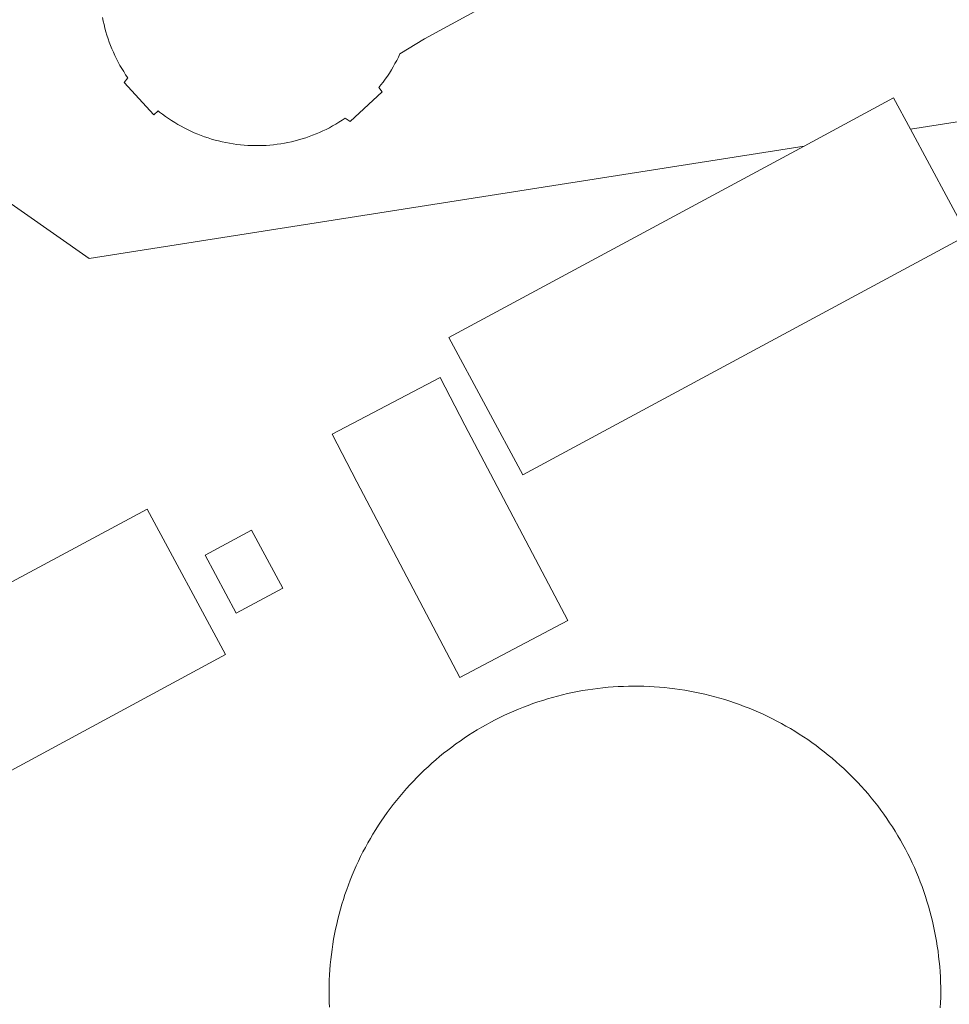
# Model space of a CAD drawing. Header units: metres. Extents: x 80938 to 82288, y 446951 to 448452.
# Tile 64 of 96: x 81557 to 81644, y 448076 to 448167. Entities that reach past the tile are written whole.
import ezdxf

# ---------------------------------------------------------------- set-up
doc = ezdxf.new("R2010")
doc.units = ezdxf.units.M
doc.header["$MEASUREMENT"] = 0
for name, color, linetype, lineweight in [('B-WE-OG-BEBOUWING-GV', 253, 'Continuous', 35), ('B-WE-OG-BEBOUWING_BEZINKTANK-GV', 253, 'Continuous', 35), ('B-WE-OG-TERREIN_ERF-GV', 253, 'Continuous', 18)]:
    doc.layers.add(name, color=color, linetype=linetype, lineweight=lineweight)

msp = doc.modelspace()

# ---------------------------------------------------------------- linework, layer by layer
at = {"layer": 'B-WE-OG-BEBOUWING-GV', "linetype": 'Continuous', "lineweight": 0}
for points in [[(81630.092, 448155.587), (81597.149, 448137.829), (81604.024, 448125.075), (81645.26, 448147.303), (81639.957, 448157.141), (81638.385, 448160.057)], [(81588.619, 448124.432), (81598.154, 448106.283), (81608.171, 448111.547), (81598.636, 448129.694), (81596.338, 448134.11), (81586.316, 448128.847)], [(81576.419, 448108.42), (81569.178, 448121.897), (81523.54, 448097.385), (81515.031, 448113.103), (81503.267, 448106.812), (81513.642, 448088.28), (81511.852, 448087.358), (81513.112, 448084.911), (81514.861, 448085.812), (81519.899, 448076.045), (81531.608, 448082.321), (81530.982, 448083.816)], [(81574.538, 448117.626), (81577.425, 448112.253), (81581.741, 448114.572), (81578.854, 448119.945)]]:
    msp.add_lwpolyline(points, close=True, dxfattribs=at)
at = {"layer": 'B-WE-OG-BEBOUWING_BEZINKTANK-GV', "linetype": 'Continuous', "lineweight": 0}
msp.add_lwpolyline([(81642.735, 448075.635), (81642.756, 448076.111), (81642.768, 448076.587), (81642.773, 448077.064), (81642.77, 448077.54), (81642.758, 448078.016), (81642.739, 448078.492), (81642.712, 448078.968), (81642.676, 448079.443), (81642.633, 448079.917), (81642.582, 448080.391), (81642.522, 448080.864), (81642.455, 448081.335), (81642.38, 448081.806), (81642.297, 448082.275), (81642.207, 448082.743), (81642.108, 448083.209), (81642.001, 448083.673), (81641.887, 448084.135), (81641.765, 448084.596), (81641.635, 448085.054), (81641.498, 448085.51), (81641.353, 448085.964), (81641.2, 448086.416), (81641.04, 448086.864), (81640.872, 448087.31), (81640.697, 448087.753), (81640.515, 448088.193), (81640.325, 448088.63), (81640.128, 448089.064), (81639.923, 448089.494), (81639.711, 448089.921), (81639.492, 448090.344), (81639.267, 448090.763), (81639.034, 448091.179), (81638.794, 448091.59), (81638.547, 448091.998), (81638.294, 448092.401), (81638.033, 448092.8), (81637.766, 448093.195), (81637.493, 448093.585), (81637.213, 448093.97), (81636.926, 448094.351), (81636.633, 448094.727), (81636.334, 448095.097), (81636.029, 448095.463), (81635.718, 448095.824), (81635.4, 448096.179), (81635.077, 448096.529), (81634.748, 448096.873), (81634.464, 448097.161), (81634.124, 448097.495), (81633.779, 448097.823), (81633.428, 448098.146), (81633.072, 448098.462), (81632.711, 448098.773), (81632.345, 448099.077), (81631.973, 448099.375), (81631.596, 448099.667), (81631.215, 448099.953), (81630.829, 448100.232), (81630.438, 448100.504), (81630.043, 448100.77), (81629.643, 448101.029), (81629.239, 448101.282), (81628.831, 448101.527), (81628.419, 448101.766), (81628.003, 448101.998), (81627.583, 448102.223), (81627.159, 448102.441), (81626.732, 448102.651), (81626.301, 448102.855), (81625.867, 448103.051), (81625.43, 448103.24), (81624.989, 448103.421), (81624.546, 448103.595), (81624.099, 448103.762), (81623.65, 448103.921), (81623.199, 448104.072), (81622.745, 448104.216), (81622.288, 448104.352), (81621.829, 448104.481), (81621.369, 448104.602), (81620.906, 448104.715), (81620.441, 448104.82), (81619.975, 448104.918), (81619.507, 448105.007), (81619.038, 448105.089), (81618.567, 448105.163), (81618.095, 448105.229), (81617.622, 448105.287), (81617.148, 448105.337), (81616.674, 448105.379), (81616.199, 448105.413), (81615.723, 448105.439), (81615.247, 448105.457), (81614.771, 448105.467), (81614.295, 448105.47), (81613.818, 448105.464), (81613.342, 448105.45), (81612.866, 448105.428), (81612.391, 448105.398), (81611.916, 448105.36), (81611.442, 448105.315), (81610.968, 448105.261), (81610.496, 448105.199), (81610.025, 448105.13), (81609.554, 448105.052), (81609.086, 448104.967), (81608.619, 448104.874), (81608.153, 448104.772), (81607.689, 448104.663), (81607.227, 448104.547), (81606.768, 448104.422), (81606.31, 448104.29), (81605.854, 448104.151), (81605.401, 448104.003), (81604.951, 448103.848), (81604.503, 448103.686), (81604.058, 448103.516), (81603.616, 448103.338), (81603.177, 448103.153), (81602.741, 448102.961), (81602.308, 448102.762), (81601.879, 448102.555), (81601.454, 448102.341), (81601.032, 448102.12), (81600.613, 448101.892), (81600.199, 448101.657), (81599.789, 448101.415), (81599.383, 448101.166), (81598.981, 448100.91), (81598.583, 448100.648), (81598.19, 448100.379), (81597.801, 448100.103), (81597.417, 448099.821), (81597.038, 448099.533), (81596.664, 448099.238), (81596.295, 448098.937), (81595.931, 448098.63), (81595.572, 448098.317), (81595.218, 448097.997), (81594.87, 448097.672), (81594.527, 448097.341), (81594.19, 448097.005), (81593.859, 448096.662), (81593.533, 448096.315), (81593.213, 448095.962), (81592.9, 448095.603), (81592.592, 448095.239), (81592.291, 448094.87), (81591.995, 448094.497), (81591.706, 448094.118), (81591.424, 448093.734), (81591.148, 448093.346), (81590.878, 448092.953), (81590.615, 448092.556), (81590.359, 448092.154), (81590.11, 448091.748), (81589.867, 448091.338), (81589.632, 448090.924), (81589.403, 448090.506), (81589.181, 448090.085), (81588.967, 448089.659), (81588.76, 448089.23), (81588.56, 448088.798), (81588.367, 448088.362), (81588.181, 448087.924), (81588.003, 448087.482), (81587.833, 448087.037), (81587.67, 448086.589), (81587.514, 448086.139), (81587.366, 448085.686), (81587.226, 448085.231), (81587.093, 448084.773), (81586.968, 448084.314), (81586.851, 448083.852), (81586.742, 448083.388), (81586.64, 448082.923), (81586.546, 448082.456), (81586.46, 448081.987), (81586.382, 448081.517), (81586.312, 448081.046), (81586.249, 448080.574), (81586.195, 448080.101), (81586.149, 448079.626), (81586.11, 448079.152), (81586.08, 448078.676), (81586.057, 448078.2), (81586.043, 448077.724), (81586.036, 448077.248), (81586.036, 448077.102), (81586.04, 448076.626), (81586.052, 448076.149), (81586.072, 448075.673)], dxfattribs=at)
at = {"layer": 'B-WE-OG-TERREIN_ERF-GV', "linetype": 'Continuous', "lineweight": 0}
for points in [[(81630.092, 448155.587), (81638.385, 448160.057), (81639.957, 448157.141), (81657.726, 448159.94), (81661.073, 448161.613), (81657.122, 448168.935), (81689.858, 448186.599), (81694.359, 448178.257), (81695.778, 448178.966), (81691.232, 448187.378), (81692.711, 448188.177), (81627.569, 448286.359), (81586.072, 448297.771), (81547.67, 448219.837), (81523.835, 448173.167), (81563.797, 448145.143)], [(81608.171, 448111.547), (81598.154, 448106.283), (81588.619, 448124.432), (81586.316, 448128.847), (81596.338, 448134.11), (81598.636, 448129.694)], [(81511.852, 448087.358), (81513.642, 448088.28), (81503.267, 448106.812), (81515.031, 448113.103), (81523.54, 448097.385), (81569.178, 448121.897), (81576.419, 448108.42), (81530.982, 448083.816), (81531.608, 448082.321), (81519.899, 448076.045), (81514.861, 448085.812), (81513.112, 448084.911)], [(81574.538, 448117.626), (81578.854, 448119.945), (81581.741, 448114.572), (81577.425, 448112.253)]]:
    msp.add_lwpolyline(points, close=True, dxfattribs=at)
for points in [[(81657.726, 448159.94), (81639.957, 448157.141), (81645.26, 448147.303), (81604.024, 448125.075), (81597.149, 448137.829), (81630.092, 448155.587), (81563.797, 448145.143), (81523.835, 448173.167)], [(81609.524, 448173.508), (81594.893, 448165.525), (81592.608, 448164.146), (81592.463, 448163.839), (81592.311, 448163.536), (81592.152, 448163.236), (81591.986, 448162.94), (81591.813, 448162.648), (81591.633, 448162.36), (81591.446, 448162.077), (81591.253, 448161.797), (81591.053, 448161.523), (81590.846, 448161.254), (81590.661, 448161.022), (81590.964, 448160.605), (81587.987, 448157.855), (81587.528, 448158.163), (81587.244, 448157.974), (81586.956, 448157.791), (81586.663, 448157.615), (81586.367, 448157.447), (81586.067, 448157.285), (81585.762, 448157.13), (81585.455, 448156.983), (81585.144, 448156.842), (81584.83, 448156.709), (81584.512, 448156.584), (81584.192, 448156.466), (81583.869, 448156.355), (81583.544, 448156.252), (81583.216, 448156.157), (81582.887, 448156.069), (81582.555, 448155.989), (81582.222, 448155.917), (81581.887, 448155.853), (81581.55, 448155.797), (81581.212, 448155.748), (81580.873, 448155.708), (81580.534, 448155.675), (81580.194, 448155.65), (81579.853, 448155.634), (81579.512, 448155.625), (81579.17, 448155.625), (81578.829, 448155.632), (81578.488, 448155.648), (81578.148, 448155.671), (81577.808, 448155.702), (81577.469, 448155.742), (81577.131, 448155.789), (81576.795, 448155.844), (81576.459, 448155.907), (81576.126, 448155.978), (81575.794, 448156.056), (81575.464, 448156.143), (81575.136, 448156.237), (81574.81, 448156.339), (81574.487, 448156.448), (81574.166, 448156.565), (81573.849, 448156.69), (81573.534, 448156.822), (81573.223, 448156.961), (81572.914, 448157.107), (81572.61, 448157.261), (81572.309, 448157.422), (81572.012, 448157.59), (81571.719, 448157.764), (81571.43, 448157.946), (81571.145, 448158.134), (81570.865, 448158.329), (81570.59, 448158.53), (81570.319, 448158.738), (81570.192, 448158.839), (81569.773, 448158.489), (81567.034, 448161.485), (81567.358, 448161.92), (81567.168, 448162.201), (81566.984, 448162.486), (81566.807, 448162.775), (81566.637, 448163.068), (81566.473, 448163.366), (81566.317, 448163.667), (81566.168, 448163.972), (81566.027, 448164.28), (81565.892, 448164.591), (81565.765, 448164.905), (81565.645, 448165.223), (81565.533, 448165.543), (81565.429, 448165.866), (81565.332, 448166.191), (81565.243, 448166.518), (81565.161, 448166.847), (81565.088, 448167.178), (81565.022, 448167.511)], [(81586.072, 448075.673), (81586.052, 448076.149), (81586.04, 448076.626), (81586.036, 448077.102), (81586.036, 448077.248), (81586.043, 448077.724), (81586.057, 448078.2), (81586.08, 448078.676), (81586.11, 448079.152), (81586.149, 448079.626), (81586.195, 448080.101), (81586.249, 448080.574), (81586.312, 448081.046), (81586.382, 448081.517), (81586.46, 448081.987), (81586.546, 448082.456), (81586.64, 448082.923), (81586.742, 448083.388), (81586.851, 448083.852), (81586.968, 448084.314), (81587.093, 448084.773), (81587.226, 448085.231), (81587.366, 448085.686), (81587.514, 448086.139), (81587.67, 448086.589), (81587.833, 448087.037), (81588.003, 448087.482), (81588.181, 448087.924), (81588.367, 448088.362), (81588.56, 448088.798), (81588.76, 448089.23), (81588.967, 448089.659), (81589.181, 448090.085), (81589.403, 448090.506), (81589.632, 448090.924), (81589.867, 448091.338), (81590.11, 448091.748), (81590.359, 448092.154), (81590.615, 448092.556), (81590.878, 448092.953), (81591.148, 448093.346), (81591.424, 448093.734), (81591.706, 448094.118), (81591.995, 448094.497), (81592.291, 448094.87), (81592.592, 448095.239), (81592.9, 448095.603), (81593.213, 448095.962), (81593.533, 448096.315), (81593.859, 448096.662), (81594.19, 448097.005), (81594.527, 448097.341), (81594.87, 448097.672), (81595.218, 448097.997), (81595.572, 448098.317), (81595.931, 448098.63), (81596.295, 448098.937), (81596.664, 448099.238), (81597.038, 448099.533), (81597.417, 448099.821), (81597.801, 448100.103), (81598.19, 448100.379), (81598.583, 448100.648), (81598.981, 448100.91), (81599.383, 448101.166), (81599.789, 448101.415), (81600.199, 448101.657), (81600.613, 448101.892), (81601.032, 448102.12), (81601.454, 448102.341), (81601.879, 448102.555), (81602.308, 448102.762), (81602.741, 448102.961), (81603.177, 448103.153), (81603.616, 448103.338), (81604.058, 448103.516), (81604.503, 448103.686), (81604.951, 448103.848), (81605.401, 448104.003), (81605.854, 448104.151), (81606.31, 448104.29), (81606.768, 448104.422), (81607.227, 448104.547), (81607.689, 448104.663), (81608.153, 448104.772), (81608.619, 448104.874), (81609.086, 448104.967), (81609.554, 448105.052), (81610.025, 448105.13), (81610.496, 448105.199), (81610.968, 448105.261), (81611.442, 448105.315), (81611.916, 448105.36), (81612.391, 448105.398), (81612.866, 448105.428), (81613.342, 448105.45), (81613.818, 448105.464), (81614.295, 448105.47), (81614.771, 448105.467), (81615.247, 448105.457), (81615.723, 448105.439), (81616.199, 448105.413), (81616.674, 448105.379), (81617.148, 448105.337), (81617.622, 448105.287), (81618.095, 448105.229), (81618.567, 448105.163), (81619.038, 448105.089), (81619.507, 448105.007), (81619.975, 448104.918), (81620.441, 448104.82), (81620.906, 448104.715), (81621.369, 448104.602), (81621.829, 448104.481), (81622.288, 448104.352), (81622.745, 448104.216), (81623.199, 448104.072), (81623.65, 448103.921), (81624.099, 448103.762), (81624.546, 448103.595), (81624.989, 448103.421), (81625.43, 448103.24), (81625.867, 448103.051), (81626.301, 448102.855), (81626.732, 448102.651), (81627.159, 448102.441), (81627.583, 448102.223), (81628.003, 448101.998), (81628.419, 448101.766), (81628.831, 448101.527), (81629.239, 448101.282), (81629.643, 448101.029), (81630.043, 448100.77), (81630.438, 448100.504), (81630.829, 448100.232), (81631.215, 448099.953), (81631.596, 448099.667), (81631.973, 448099.375), (81632.345, 448099.077), (81632.711, 448098.773), (81633.072, 448098.462), (81633.428, 448098.146), (81633.779, 448097.823), (81634.124, 448097.495), (81634.464, 448097.161), (81634.748, 448096.873), (81635.077, 448096.529), (81635.4, 448096.179), (81635.718, 448095.824), (81636.029, 448095.463), (81636.334, 448095.097), (81636.633, 448094.727), (81636.926, 448094.351), (81637.213, 448093.97), (81637.493, 448093.585), (81637.766, 448093.195), (81638.033, 448092.8), (81638.294, 448092.401), (81638.547, 448091.998), (81638.794, 448091.59), (81639.034, 448091.179), (81639.267, 448090.763), (81639.492, 448090.344), (81639.711, 448089.921), (81639.923, 448089.494), (81640.128, 448089.064), (81640.325, 448088.63), (81640.515, 448088.193), (81640.697, 448087.753), (81640.872, 448087.31), (81641.04, 448086.864), (81641.2, 448086.416), (81641.353, 448085.964), (81641.498, 448085.51), (81641.635, 448085.054), (81641.765, 448084.596), (81641.887, 448084.135), (81642.001, 448083.673), (81642.108, 448083.209), (81642.207, 448082.743), (81642.297, 448082.275), (81642.38, 448081.806), (81642.455, 448081.335), (81642.522, 448080.864), (81642.582, 448080.391), (81642.633, 448079.917), (81642.676, 448079.443), (81642.712, 448078.968), (81642.739, 448078.492), (81642.758, 448078.016), (81642.77, 448077.54), (81642.773, 448077.064), (81642.768, 448076.587), (81642.756, 448076.111), (81642.735, 448075.635)]]:
    msp.add_lwpolyline(points, dxfattribs=at)

doc.saveas('drawing.dxf')
